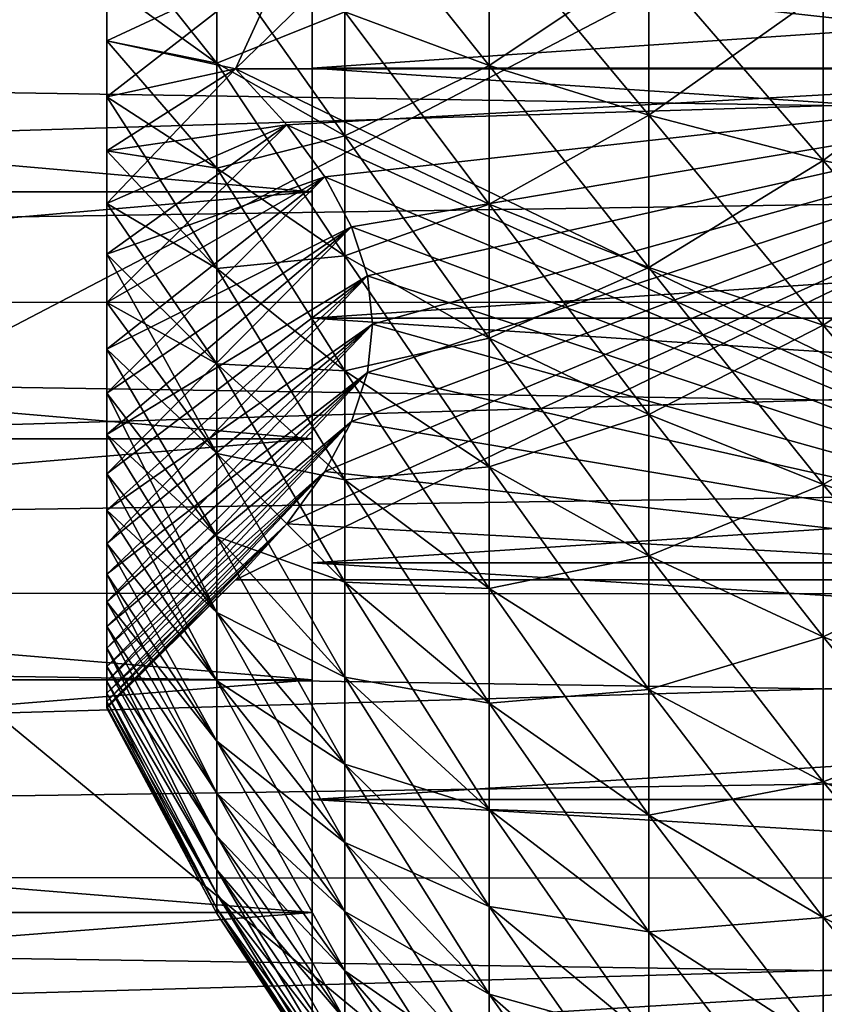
# Model space of a CAD drawing. Header units: metres. Extents: x -13 to 104, y -17 to 17.
# Tile 96 of 235: x 50.27 to 52.55, y -4.09 to -1.3. Entities that reach past the tile are written whole.
import ezdxf

# ---------------------------------------------------------------- set-up
doc = ezdxf.new("R2010")
doc.units = ezdxf.units.M
doc.layers.add('solid_508351', color=7, linetype='CONTINUOUS')

msp = doc.modelspace()

# ---------------------------------------------------------------- linework, layer by layer
at = {"layer": 'solid_508351'}
for points in [[(37.213074, 7.476887, 19.17585), (53.885139, -6.304641, 20.928156), (53.885403, 0, 20.928183)], [(37.213074, -7.476887, 19.175852), (53.885139, -6.304641, 20.928156), (37.213074, 7.476887, 19.17585)], [(40.470669, -7.284587, 14.490697), (40.470669, 7.284587, 14.490697), (54.407833, 6.304637, 15.955552)], [(40.470669, -7.284587, 14.490697), (54.407833, 6.304637, 15.955552), (54.408039, 0, 15.955573)], [(51.099998, 1.790979, 8.309169), (51.099998, -1.790979, 8.309169), (51.099998, -1.079593, 8.431162)], [(51.099998, 0, 8.299977), (51.099998, -1.790979, 8.309169), (51.099998, 1.790979, 8.309169)], [(51.099998, 1.790979, -8.309169), (51.099998, 1.079593, -8.431162), (51.099998, -1.790979, -8.309169)], [(51.099998, 0, -8.299977), (51.099998, 1.790979, -8.309169), (51.099998, -1.790979, -8.309169)], [(50.883865, -1.443376, 2.5), (53.859383, 1.443376, 2.5), (53.859383, -1.443376, 2.5)], [(50.883865, 1.443376, -2.5), (53.859383, -1.443376, -2.5), (53.859383, 1.443376, -2.5)], [(51.028248, 1.127263, -2.5), (53.859383, -1.443376, -2.5), (50.883865, 1.443376, -2.5)], [(51.028248, -1.127263, 2.5), (53.859383, 1.443376, 2.5), (50.883865, -1.443376, 2.5)], [(51.135815, 0.83205, -2.5), (53.859383, -1.443376, -2.5), (51.028248, 1.127263, -2.5)], [(51.099998, 1.079593, -8.431162), (51.099998, -1.079593, -8.431162), (51.099998, -1.790979, -8.309169)], [(51.210949, 0.549494, -2.5), (53.859383, -1.443376, -2.5), (51.135815, 0.83205, -2.5)], [(51.255714, 0.273409, -2.5), (53.859383, -1.443376, -2.5), (51.210949, 0.549494, -2.5)], [(51.270615, 0, -2.5), (53.859383, -1.443376, -2.5), (51.255714, 0.273409, -2.5)], [(54.408039, 0, 15.955573), (54.407833, -6.304637, 15.955552), (40.470669, -7.284587, 14.490697)], [(51.099998, 0, 8.299977), (51.099998, -0.723405, 8.268412), (51.099998, -1.790979, 8.309169)], [(51.099998, -0.723405, -8.268412), (51.099998, 0, -8.299977), (51.099998, -1.790979, -8.309169)], [(51.255714, -0.273409, -2.5), (53.859383, -1.443376, -2.5), (51.270615, 0, -2.5)], [(51.210949, -0.549494, -2.5), (53.859383, -1.443376, -2.5), (51.255714, -0.273409, -2.5)], [(51.135815, -0.83205, -2.5), (53.859383, -1.443376, -2.5), (51.210949, -0.549494, -2.5)], [(51.099998, -0.723405, 8.268412), (51.099998, -1.44123, 8.173892), (51.099998, -1.790979, 8.309169)], [(51.099998, -0.723405, -8.268412), (51.099998, -1.790979, -8.309169), (51.099998, -2.489037, -8.127402)], [(51.099998, -1.44123, -8.173892), (51.099998, -0.723405, -8.268412), (51.099998, -2.489037, -8.127402)], [(61.599998, -0.723419, -8.268414), (51.099998, -0.723405, -8.268412), (51.099998, -1.44123, -8.173892)], [(61.599998, -1.441261, 8.173907), (51.099998, -1.44123, 8.173892), (51.099998, -0.723405, 8.268412)], [(61.599998, -0.723419, 8.268414), (61.599998, -1.441261, 8.173907), (51.099998, -0.723405, 8.268412)], [(61.599998, -1.441261, -8.173907), (61.599998, -0.723419, -8.268414), (51.099998, -1.44123, -8.173892)], [(52.542332, -0.738516, -5.767179), (53.070404, -0.788436, -6.157011), (53.070404, -1.307747, -6.067966)], [(52.542332, -1.224946, -5.683772), (52.542332, -0.738516, -5.767179), (53.070404, -1.307747, -6.067966)], [(52.542332, -1.224946, 5.683772), (53.070404, -1.307747, 6.067966), (53.070404, -0.788436, 6.157011)], [(51.028248, -1.127263, -2.5), (53.859383, -1.443376, -2.5), (51.135815, -0.83205, -2.5)], [(51.191929, -0.922837, -4.281979), (51.599464, -1.031747, -4.787325), (51.599464, -1.434024, -4.68258)], [(51.191929, -1.28265, -4.188291), (51.191929, -0.922837, -4.281979), (51.599464, -1.434024, -4.68258)], [(50.520615, -1.037762, -3.079862), (50.831291, -1.121394, -3.661737), (50.831291, -1.427891, -3.553445)], [(50.520615, -1.202993, -3.019157), (50.520615, -1.037762, -3.079862), (50.831291, -1.427891, -3.553445)], [(51.191929, -1.28265, 4.188291), (51.599464, -1.434024, 4.68258), (51.599464, -1.031747, 4.787325)], [(51.599464, -1.031747, -4.787325), (52.050758, -1.13271, -5.255792), (52.050758, -1.574352, -5.140798)], [(51.599464, -1.434024, -4.68258), (51.599464, -1.031747, -4.787325), (52.050758, -1.574352, -5.140798)], [(51.599464, -1.031747, 4.787325), (51.599464, -1.434024, 4.68258), (52.050758, -1.13271, 5.255792)], [(51.099998, -1.079593, 8.431162), (51.099998, -1.790979, 8.309169), (43, -1.079719, 8.431144)], [(51.099998, -1.079593, -8.431162), (43, -1.079719, -8.431144), (43, -1.790866, -8.309196)], [(51.099998, -1.079593, -8.431162), (43, -1.790866, -8.309196), (51.099998, -1.790979, -8.309169)], [(51.099998, -1.790979, 8.309169), (43, -1.790866, 8.309196), (43, -1.079719, 8.431144)], [(50.520615, -1.202993, 3.019157), (50.831291, -1.427891, 3.553445), (50.831291, -1.121394, 3.661737)], [(51.028248, -1.127263, -2.5), (50.520615, -1.202993, -3.019157), (50.520615, -1.364669, -2.949606)], [(51.028248, -1.127263, -2.5), (50.520615, -1.364669, -2.949606), (50.520615, -1.522318, -2.871419)], [(50.883865, -1.443376, -2.5), (51.028248, -1.127263, -2.5), (50.520615, -1.522318, -2.871419)], [(51.028248, -1.127263, 2.5), (50.520615, -1.364669, 2.949606), (50.520615, -1.202993, 3.019157)], [(51.028248, -1.127263, 2.5), (50.883865, -1.443376, 2.5), (50.520615, -1.364669, 2.949606)], [(50.831291, -1.121394, -3.661737), (51.191929, -1.28265, -4.188291), (51.191929, -1.633221, -4.064426)], [(50.831291, -1.427891, -3.553445), (50.831291, -1.121394, -3.661737), (51.191929, -1.633221, -4.064426)], [(50.831291, -1.121394, 3.661737), (50.831291, -1.427891, 3.553445), (51.191929, -1.28265, 4.188291)], [(50.883865, -1.443376, -2.5), (53.859383, -1.443376, -2.5), (51.028248, -1.127263, -2.5)], [(51.599464, -1.434024, 4.68258), (52.050758, -1.574352, 5.140798), (52.050758, -1.13271, 5.255792)], [(52.050758, -1.13271, -5.255792), (52.542332, -1.224946, -5.683772), (52.542332, -1.702551, -5.559413)], [(52.050758, -1.574352, -5.140798), (52.050758, -1.13271, -5.255792), (52.542332, -1.702551, -5.559413)], [(52.050758, -1.13271, 5.255792), (52.050758, -1.574352, 5.140798), (52.542332, -1.224946, 5.683772)], [(50.520615, -1.364669, -2.949606), (50.520615, -1.202993, -3.019157), (50.831291, -1.427891, -3.553445)], [(50.520615, -1.202993, 3.019157), (50.520615, -1.364669, 2.949606), (50.831291, -1.427891, 3.553445)], [(52.050758, -1.574352, 5.140798), (52.542332, -1.702551, 5.559413), (52.542332, -1.224946, 5.683772)], [(52.542332, -1.224946, -5.683772), (53.070404, -1.307747, -6.067966), (53.070404, -1.817635, -5.935201)], [(52.542332, -1.702551, -5.559413), (52.542332, -1.224946, -5.683772), (53.070404, -1.817635, -5.935201)], [(52.542332, -1.224946, 5.683772), (52.542332, -1.702551, 5.559413), (53.070404, -1.307747, 6.067966)], [(61.599998, -1.688862, -10.363288), (34.599998, -2.100362, -10.287781), (34.599998, -1.265788, -10.423423)], [(61.599998, -1.269063, -10.423026), (61.599998, -1.688862, -10.363288), (34.599998, -1.265788, -10.423423)], [(61.599998, -1.269063, 10.423026), (34.599998, -1.265788, 10.423423), (34.599998, -2.100362, 10.287781)], [(61.599998, -1.688862, 10.363288), (61.599998, -1.269063, 10.423026), (34.599998, -2.100362, 10.287781)], [(50.831291, -1.427891, 3.553445), (51.191929, -1.633221, 4.064426), (51.191929, -1.28265, 4.188291)], [(51.191929, -1.28265, -4.188291), (51.599464, -1.434024, -4.68258), (51.599464, -1.825969, -4.544098)], [(51.191929, -1.633221, -4.064426), (51.191929, -1.28265, -4.188291), (51.599464, -1.825969, -4.544098)], [(51.191929, -1.28265, 4.188291), (51.191929, -1.633221, 4.064426), (51.599464, -1.434024, 4.68258)], [(52.542332, -1.702551, 5.559413), (53.070404, -1.817635, 5.935201), (53.070404, -1.307747, 6.067966)], [(50.520615, -1.364669, -2.949606), (50.831291, -1.427891, -3.553445), (50.831291, -1.724101, -3.41955)], [(50.520615, -1.522318, -2.871419), (50.520615, -1.364669, -2.949606), (50.831291, -1.724101, -3.41955)], [(50.520615, -1.364669, 2.949606), (50.831291, -1.724101, 3.41955), (50.831291, -1.427891, 3.553445)], [(50.520615, -1.364669, 2.949606), (50.520615, -1.522318, 2.871419), (50.831291, -1.724101, 3.41955)], [(50.883865, -1.443376, 2.5), (50.520615, -1.522318, 2.871419), (50.520615, -1.364669, 2.949606)], [(50.883865, -1.443376, -2.5), (50.520615, -1.522318, -2.871419), (50.520615, -1.675494, -2.78482)], [(50.883865, -1.443376, -2.5), (50.520615, -1.675494, -2.78482), (50.520615, -1.823826, -2.690011)], [(51.028248, -1.601432, -2.226238), (50.883865, -1.443376, -2.5), (50.520615, -1.823826, -2.690011)], [(50.883865, -1.443376, 2.5), (50.520615, -1.675494, 2.78482), (50.520615, -1.522318, 2.871419)], [(50.883865, -1.443376, 2.5), (51.028248, -1.601432, 2.226238), (50.520615, -1.675494, 2.78482)], [(50.831291, -1.427891, -3.553445), (51.191929, -1.633221, -4.064426), (51.191929, -1.972025, -3.911277)], [(50.831291, -1.724101, -3.41955), (50.831291, -1.427891, -3.553445), (51.191929, -1.972025, -3.911277)], [(50.831291, -1.427891, 3.553445), (50.831291, -1.724101, 3.41955), (51.191929, -1.633221, 4.064426)], [(50.883865, -2.886751), (53.859383, -1.443376, 2.5), (53.859383, -2.886751)], [(51.028248, -2.728695, 0.273762), (53.859383, -1.443376, 2.5), (50.883865, -2.886751)], [(50.883865, -1.443376, 2.5), (53.859383, -1.443376, 2.5), (51.028248, -1.601432, 2.226238)], [(50.883865, -1.443376, -2.5), (53.859383, -2.886751), (53.859383, -1.443376, -2.5)], [(51.028248, -1.601432, -2.226238), (53.859383, -2.886751), (50.883865, -1.443376, -2.5)], [(51.135815, -2.581088, 0.529425), (53.859383, -1.443376, 2.5), (51.028248, -2.728695, 0.273762)], [(51.028248, -1.601432, 2.226238), (53.859383, -1.443376, 2.5), (51.135815, -1.749039, 1.970575)], [(51.099998, -1.44123, 8.173892), (51.099998, -2.489037, 8.127402), (51.099998, -1.790979, 8.309169)], [(51.099998, -1.44123, 8.173892), (51.099998, -2.148219, 8.017174), (51.099998, -2.489037, 8.127402)], [(51.099998, -2.148219, -8.017174), (51.099998, -1.44123, -8.173892), (51.099998, -2.489037, -8.127402)], [(61.599998, -1.441261, -8.173907), (51.099998, -1.44123, -8.173892), (51.099998, -2.148219, -8.017174)], [(61.599998, -2.14826, 8.017168), (51.099998, -2.148219, 8.017174), (51.099998, -1.44123, 8.173892)], [(61.599998, -1.441261, 8.173907), (61.599998, -2.14826, 8.017168), (51.099998, -1.44123, 8.173892)], [(61.599998, -2.14826, -8.017168), (61.599998, -1.441261, -8.173907), (51.099998, -2.148219, -8.017174)], [(51.210949, -2.43981, 0.774125), (53.859383, -1.443376, 2.5), (51.135815, -2.581088, 0.529425)], [(51.135815, -1.749039, 1.970575), (53.859383, -1.443376, 2.5), (51.210949, -1.890317, 1.725875)], [(51.191929, -1.633221, 4.064426), (51.599464, -1.825969, 4.544098), (51.599464, -1.434024, 4.68258)], [(51.255714, -2.301768, 1.013221), (53.859383, -1.443376, 2.5), (51.210949, -2.43981, 0.774125)], [(51.210949, -1.890317, 1.725875), (53.859383, -1.443376, 2.5), (51.255714, -2.028359, 1.486779)], [(51.270615, -2.165063, 1.25), (53.859383, -1.443376, 2.5), (51.255714, -2.301768, 1.013221)], [(51.255714, -2.028359, 1.486779), (53.859383, -1.443376, 2.5), (51.270615, -2.165063, 1.25)], [(51.599464, -1.434024, -4.68258), (52.050758, -1.574352, -5.140798), (52.050758, -2.00465, -4.988764)], [(51.599464, -1.825969, -4.544098), (51.599464, -1.434024, -4.68258), (52.050758, -2.00465, -4.988764)], [(51.599464, -1.434024, 4.68258), (51.599464, -1.825969, 4.544098), (52.050758, -1.574352, 5.140798)], [(50.520615, -1.522318, -2.871419), (50.831291, -1.724101, -3.41955), (50.831291, -2.007888, -3.261017)], [(50.520615, -1.675494, -2.78482), (50.520615, -1.522318, -2.871419), (50.831291, -2.007888, -3.261017)], [(50.520615, -1.522318, 2.871419), (50.520615, -1.675494, 2.78482), (50.831291, -1.724101, 3.41955)], [(51.599464, -1.825969, 4.544098), (52.050758, -2.00465, 4.988764), (52.050758, -1.574352, 5.140798)], [(52.050758, -1.574352, -5.140798), (52.542332, -1.702551, -5.559413), (52.542332, -2.167889, -5.394999)], [(52.050758, -2.00465, -4.988764), (52.050758, -1.574352, -5.140798), (52.542332, -2.167889, -5.394999)], [(52.050758, -1.574352, 5.140798), (52.050758, -2.00465, 4.988764), (52.542332, -1.702551, 5.559413)], [(51.028248, -1.601432, -2.226238), (50.520615, -1.823826, -2.690011), (50.520615, -1.966852, -2.587276)], [(51.028248, -1.601432, -2.226238), (50.520615, -1.966852, -2.587276), (50.520615, -2.104051, -2.476988)], [(51.135815, -1.749039, -1.970575), (51.028248, -1.601432, -2.226238), (50.520615, -2.104051, -2.476988)], [(51.028248, -1.601432, 2.226238), (50.520615, -1.966852, 2.587276), (50.520615, -1.823826, 2.690011)], [(51.028248, -1.601432, 2.226238), (51.135815, -1.749039, 1.970575), (50.520615, -1.966852, 2.587276)], [(51.028248, -1.601432, 2.226238), (50.520615, -1.823826, 2.690011), (50.520615, -1.675494, 2.78482)], [(51.135815, -1.749039, -1.970575), (53.859383, -2.886751), (51.028248, -1.601432, -2.226238)], [(50.831291, -1.724101, 3.41955), (51.191929, -1.972025, 3.911277), (51.191929, -1.633221, 4.064426)], [(51.191929, -1.633221, -4.064426), (51.599464, -1.825969, -4.544098), (51.599464, -2.204757, -4.372875)], [(51.191929, -1.972025, -3.911277), (51.191929, -1.633221, -4.064426), (51.599464, -2.204757, -4.372875)], [(51.191929, -1.633221, 4.064426), (51.191929, -1.972025, 3.911277), (51.599464, -1.825969, 4.544098)], [(61.599998, -1.688862, -10.363288), (61.599998, -2.105908, -10.286649), (34.599998, -2.100362, -10.287781)], [(61.599998, -2.105908, 10.286649), (61.599998, -1.688862, 10.363288), (34.599998, -2.100362, 10.287781)], [(50.520615, -1.823826, -2.690011), (50.520615, -1.675494, -2.78482), (50.831291, -2.007888, -3.261017)], [(50.520615, -1.675494, 2.78482), (50.831291, -2.007888, 3.261017), (50.831291, -1.724101, 3.41955)], [(50.520615, -1.675494, 2.78482), (50.520615, -1.823826, 2.690011), (50.831291, -2.007888, 3.261017)], [(50.831291, -1.724101, -3.41955), (51.191929, -1.972025, -3.911277), (51.191929, -2.29662, -3.729948)], [(50.831291, -2.007888, -3.261017), (50.831291, -1.724101, -3.41955), (51.191929, -2.29662, -3.729948)], [(50.831291, -1.724101, 3.41955), (50.831291, -2.007888, 3.261017), (51.191929, -1.972025, 3.911277)], [(52.050758, -2.00465, 4.988764), (52.542332, -2.167889, 5.394999), (52.542332, -1.702551, 5.559413)], [(52.542332, -1.702551, -5.559413), (53.070404, -1.817635, -5.935201), (53.070404, -2.314427, -5.759674)], [(52.542332, -2.167889, -5.394999), (52.542332, -1.702551, -5.559413), (53.070404, -2.314427, -5.759674)], [(52.542332, -1.702551, 5.559413), (52.542332, -2.167889, 5.394999), (53.070404, -1.817635, 5.935201)], [(51.135815, -1.749039, -1.970575), (50.520615, -2.104051, -2.476988), (50.520615, -2.235037, -2.359472)], [(51.135815, -1.749039, -1.970575), (50.520615, -2.235037, -2.359472), (50.520615, -2.359472, -2.235037)], [(51.210949, -1.890317, -1.725875), (51.135815, -1.749039, -1.970575), (50.520615, -2.359472, -2.235037)], [(51.135815, -1.749039, 1.970575), (50.520615, -2.235037, 2.359472), (50.520615, -2.104051, 2.476988)], [(51.135815, -1.749039, 1.970575), (51.210949, -1.890317, 1.725875), (50.520615, -2.235037, 2.359472)], [(51.135815, -1.749039, 1.970575), (50.520615, -2.104051, 2.476988), (50.520615, -1.966852, 2.587276)], [(51.210949, -1.890317, -1.725875), (53.859383, -2.886751), (51.135815, -1.749039, -1.970575)], [(51.099998, -2.489037, 8.127402), (43, -2.489096, 8.12738), (43, -1.790866, 8.309196)], [(51.099998, -1.790979, 8.309169), (51.099998, -2.489037, 8.127402), (43, -1.790866, 8.309196)], [(51.099998, -1.790979, -8.309169), (43, -1.790866, -8.309196), (43, -2.489096, -8.12738)], [(51.099998, -1.790979, -8.309169), (43, -2.489096, -8.12738), (51.099998, -2.489037, -8.127402)], [(50.520615, -1.823826, -2.690011), (50.831291, -2.007888, -3.261017), (50.831291, -2.277208, -3.078988)], [(50.520615, -1.966852, -2.587276), (50.520615, -1.823826, -2.690011), (50.831291, -2.277208, -3.078988)], [(50.520615, -1.823826, 2.690011), (50.831291, -2.277208, 3.078988), (50.831291, -2.007888, 3.261017)], [(50.520615, -1.823826, 2.690011), (50.520615, -1.966852, 2.587276), (50.831291, -2.277208, 3.078988)], [(51.191929, -1.972025, 3.911277), (51.599464, -2.204757, 4.372875), (51.599464, -1.825969, 4.544098)], [(51.599464, -1.825969, -4.544098), (52.050758, -2.00465, -4.988764), (52.050758, -2.420505, -4.800786)], [(51.599464, -2.204757, -4.372875), (51.599464, -1.825969, -4.544098), (52.050758, -2.420505, -4.800786)], [(51.599464, -1.825969, 4.544098), (51.599464, -2.204757, 4.372875), (52.050758, -2.00465, 4.988764)], [(52.542332, -2.167889, 5.394999), (53.070404, -2.314427, 5.759674), (53.070404, -1.817635, 5.935201)], [(51.210949, -1.890317, -1.725875), (50.520615, -2.359472, -2.235037), (50.520615, -2.476988, -2.104051)], [(51.210949, -1.890317, -1.725875), (50.520615, -2.476988, -2.104051), (50.520615, -2.587276, -1.966852)], [(51.255714, -2.028359, -1.486779), (51.210949, -1.890317, -1.725875), (50.520615, -2.587276, -1.966852)], [(51.210949, -1.890317, 1.725875), (50.520615, -2.476988, 2.104051), (50.520615, -2.359472, 2.235037)], [(51.210949, -1.890317, 1.725875), (51.255714, -2.028359, 1.486779), (50.520615, -2.476988, 2.104051)], [(51.210949, -1.890317, 1.725875), (50.520615, -2.359472, 2.235037), (50.520615, -2.235037, 2.359472)], [(51.255714, -2.028359, -1.486779), (53.859383, -2.886751), (51.210949, -1.890317, -1.725875)], [(50.520615, -1.966852, -2.587276), (50.831291, -2.277208, -3.078988), (50.831291, -2.530121, -2.874775)], [(50.520615, -2.104051, -2.476988), (50.520615, -1.966852, -2.587276), (50.831291, -2.530121, -2.874775)], [(50.520615, -1.966852, 2.587276), (50.520615, -2.104051, 2.476988), (50.831291, -2.277208, 3.078988)], [(50.831291, -2.007888, 3.261017), (51.191929, -2.29662, 3.729948), (51.191929, -1.972025, 3.911277)], [(51.191929, -1.972025, -3.911277), (51.599464, -2.204757, -4.372875), (51.599464, -2.56766, -4.170145)], [(51.191929, -2.29662, -3.729948), (51.191929, -1.972025, -3.911277), (51.599464, -2.56766, -4.170145)], [(51.191929, -1.972025, 3.911277), (51.191929, -2.29662, 3.729948), (51.599464, -2.204757, 4.372875)], [(51.255714, -2.028359, -1.486779), (50.520615, -2.587276, -1.966852), (50.520615, -2.690011, -1.823826)], [(51.255714, -2.028359, -1.486779), (50.520615, -2.690011, -1.823826), (50.520615, -2.78482, -1.675494)], [(51.270615, -2.165063, -1.25), (51.255714, -2.028359, -1.486779), (50.520615, -2.78482, -1.675494)], [(51.255714, -2.028359, 1.486779), (50.520615, -2.690011, 1.823826), (50.520615, -2.587276, 1.966852)], [(51.255714, -2.028359, 1.486779), (51.270615, -2.165063, 1.25), (50.520615, -2.690011, 1.823826)], [(51.255714, -2.028359, 1.486779), (50.520615, -2.587276, 1.966852), (50.520615, -2.476988, 2.104051)], [(50.831291, -2.007888, -3.261017), (51.191929, -2.29662, -3.729948), (51.191929, -2.604668, -3.521744)], [(50.831291, -2.277208, -3.078988), (50.831291, -2.007888, -3.261017), (51.191929, -2.604668, -3.521744)], [(50.831291, -2.007888, 3.261017), (50.831291, -2.277208, 3.078988), (51.191929, -2.29662, 3.729948)], [(51.270615, -2.165063, -1.25), (53.859383, -2.886751), (51.255714, -2.028359, -1.486779)], [(51.599464, -2.204757, 4.372875), (52.050758, -2.420505, 4.800786), (52.050758, -2.00465, 4.988764)], [(52.050758, -2.00465, -4.988764), (52.542332, -2.167889, -5.394999), (52.542332, -2.617607, -5.191713)], [(52.050758, -2.420505, -4.800786), (52.050758, -2.00465, -4.988764), (52.542332, -2.617607, -5.191713)], [(52.050758, -2.00465, 4.988764), (52.050758, -2.420505, 4.800786), (52.542332, -2.167889, 5.394999)], [(61.599998, -2.519519, -10.193234), (34.599998, -2.921301, -10.085432), (34.599998, -2.100362, -10.287781)], [(61.599998, -2.105908, -10.286649), (61.599998, -2.519519, -10.193234), (34.599998, -2.100362, -10.287781)], [(61.599998, -2.105908, 10.286649), (34.599998, -2.100362, 10.287781), (34.599998, -2.921301, 10.085432)], [(61.599998, -2.519519, 10.193234), (61.599998, -2.105908, 10.286649), (34.599998, -2.921301, 10.085432)], [(50.520615, -2.235037, -2.359472), (50.520615, -2.104051, -2.476988), (50.831291, -2.530121, -2.874775)], [(50.520615, -2.104051, 2.476988), (50.831291, -2.530121, 2.874775), (50.831291, -2.277208, 3.078988)], [(50.520615, -2.104051, 2.476988), (50.520615, -2.235037, 2.359472), (50.831291, -2.530121, 2.874775)], [(51.270615, -2.165063, -1.25), (50.520615, -2.78482, -1.675494), (50.520615, -2.871419, -1.522318)], [(51.270615, -2.165063, -1.25), (50.520615, -2.871419, -1.522318), (50.520615, -2.949606, -1.364669)], [(51.255714, -2.301768, -1.013221), (51.270615, -2.165063, -1.25), (50.520615, -2.949606, -1.364669)], [(51.270615, -2.165063, 1.25), (50.520615, -2.871419, 1.522318), (50.520615, -2.78482, 1.675494)], [(51.270615, -2.165063, 1.25), (51.255714, -2.301768, 1.013221), (50.520615, -2.871419, 1.522318)], [(51.270615, -2.165063, 1.25), (50.520615, -2.78482, 1.675494), (50.520615, -2.690011, 1.823826)], [(51.099998, -2.148219, 8.017174), (51.099998, -3.16941, 7.886993), (51.099998, -2.489037, 8.127402)], [(51.099998, -2.148219, 8.017174), (51.099998, -2.838682, 7.799463), (51.099998, -3.16941, 7.886993)], [(51.099998, -2.148219, -8.017174), (51.099998, -2.489037, -8.127402), (51.099998, -3.16941, -7.886993)], [(51.099998, -2.838682, -7.799463), (51.099998, -2.148219, -8.017174), (51.099998, -3.16941, -7.886993)], [(61.599998, -2.14826, -8.017168), (51.099998, -2.148219, -8.017174), (51.099998, -2.838682, -7.799463)], [(61.599998, -2.838737, 7.79946), (51.099998, -2.838682, 7.799463), (51.099998, -2.148219, 8.017174)], [(61.599998, -2.14826, 8.017168), (61.599998, -2.838737, 7.79946), (51.099998, -2.148219, 8.017174)], [(61.599998, -2.838737, -7.79946), (61.599998, -2.14826, -8.017168), (51.099998, -2.838682, -7.799463)], [(51.255714, -2.301768, -1.013221), (53.859383, -2.886751), (51.270615, -2.165063, -1.25)], [(52.050758, -2.420505, 4.800786), (52.542332, -2.617607, 5.191713), (52.542332, -2.167889, 5.394999)], [(52.542332, -2.167889, -5.394999), (53.070404, -2.314427, -5.759674), (53.070404, -2.794544, -5.542647)], [(52.542332, -2.617607, -5.191713), (52.542332, -2.167889, -5.394999), (53.070404, -2.794544, -5.542647)], [(52.542332, -2.167889, 5.394999), (52.542332, -2.617607, 5.191713), (53.070404, -2.314427, 5.759674)], [(51.191929, -2.29662, 3.729948), (51.599464, -2.56766, 4.170145), (51.599464, -2.204757, 4.372875)], [(51.599464, -2.204757, -4.372875), (52.050758, -2.420505, -4.800786), (52.050758, -2.81892, -4.578218)], [(51.599464, -2.56766, -4.170145), (51.599464, -2.204757, -4.372875), (52.050758, -2.81892, -4.578218)], [(51.599464, -2.204757, 4.372875), (51.599464, -2.56766, 4.170145), (52.050758, -2.420505, 4.800786)], [(50.520615, -2.235037, -2.359472), (50.831291, -2.530121, -2.874775), (50.831291, -2.764804, -2.64985)], [(50.520615, -2.359472, -2.235037), (50.520615, -2.235037, -2.359472), (50.831291, -2.764804, -2.64985)], [(50.520615, -2.235037, 2.359472), (50.831291, -2.764804, 2.64985), (50.831291, -2.530121, 2.874775)], [(50.520615, -2.235037, 2.359472), (50.520615, -2.359472, 2.235037), (50.831291, -2.764804, 2.64985)], [(50.831291, -2.277208, -3.078988), (51.191929, -2.604668, -3.521744), (51.191929, -2.893949, -3.288165)], [(50.831291, -2.530121, -2.874775), (50.831291, -2.277208, -3.078988), (51.191929, -2.893949, -3.288165)], [(50.831291, -2.277208, 3.078988), (51.191929, -2.604668, 3.521744), (51.191929, -2.29662, 3.729948)], [(50.831291, -2.277208, 3.078988), (50.831291, -2.530121, 2.874775), (51.191929, -2.604668, 3.521744)], [(51.255714, -2.301768, -1.013221), (50.520615, -2.949606, -1.364669), (50.520615, -3.019157, -1.202993)], [(51.255714, -2.301768, -1.013221), (50.520615, -3.019157, -1.202993), (50.520615, -3.079862, -1.037762)], [(51.210949, -2.43981, -0.774125), (51.255714, -2.301768, -1.013221), (50.520615, -3.079862, -1.037762)], [(51.255714, -2.301768, 1.013221), (50.520615, -3.019157, 1.202993), (50.520615, -2.949606, 1.364669)], [(51.255714, -2.301768, 1.013221), (51.210949, -2.43981, 0.774125), (50.520615, -3.019157, 1.202993)], [(51.255714, -2.301768, 1.013221), (50.520615, -2.949606, 1.364669), (50.520615, -2.871419, 1.522318)], [(51.191929, -2.29662, -3.729948), (51.599464, -2.56766, -4.170145), (51.599464, -2.912063, -3.937369)], [(51.191929, -2.604668, -3.521744), (51.191929, -2.29662, -3.729948), (51.599464, -2.912063, -3.937369)], [(51.191929, -2.29662, 3.729948), (51.191929, -2.604668, 3.521744), (51.599464, -2.56766, 4.170145)], [(51.210949, -2.43981, -0.774125), (53.859383, -2.886751), (51.255714, -2.301768, -1.013221)], [(52.542332, -2.617607, 5.191713), (53.070404, -2.794544, 5.542647), (53.070404, -2.314427, 5.759674)], [(50.520615, -2.359472, -2.235037), (50.831291, -2.764804, -2.64985), (50.831291, -2.979567, -2.405832)], [(50.520615, -2.476988, -2.104051), (50.520615, -2.359472, -2.235037), (50.831291, -2.979567, -2.405832)], [(50.520615, -2.359472, 2.235037), (50.520615, -2.476988, 2.104051), (50.831291, -2.764804, 2.64985)], [(51.210949, -2.43981, -0.774125), (50.520615, -3.079862, -1.037762), (50.520615, -3.131545, -0.869439)], [(51.210949, -2.43981, -0.774125), (50.520615, -3.131545, -0.869439), (50.520615, -3.17403, -0.698594)], [(51.135815, -2.581088, -0.529425), (51.210949, -2.43981, -0.774125), (50.520615, -3.17403, -0.698594)], [(51.210949, -2.43981, 0.774125), (50.520615, -3.131545, 0.869439), (50.520615, -3.079862, 1.037762)], [(51.210949, -2.43981, 0.774125), (51.135815, -2.581088, 0.529425), (50.520615, -3.131545, 0.869439)], [(51.210949, -2.43981, 0.774125), (50.520615, -3.079862, 1.037762), (50.520615, -3.019157, 1.202993)], [(51.135815, -2.581088, -0.529425), (53.859383, -2.886751), (51.210949, -2.43981, -0.774125)], [(51.599464, -2.56766, 4.170145), (52.050758, -2.81892, 4.578218), (52.050758, -2.420505, 4.800786)], [(52.050758, -2.420505, -4.800786), (52.542332, -2.617607, -5.191713), (52.542332, -3.048465, -4.951022)], [(52.050758, -2.81892, -4.578218), (52.050758, -2.420505, -4.800786), (52.542332, -3.048465, -4.951022)], [(52.050758, -2.420505, 4.800786), (52.050758, -2.81892, 4.578218), (52.542332, -2.617607, 5.191713)], [(51.099998, -2.489037, 8.127402), (51.099998, -3.16941, 7.886993), (43, -2.489096, 8.12738)], [(51.099998, -2.489037, -8.127402), (43, -2.489096, -8.12738), (43, -3.16938, -7.887009)], [(51.099998, -2.489037, -8.127402), (43, -3.16938, -7.887009), (51.099998, -3.16941, -7.886993)], [(51.099998, -3.16941, 7.886993), (43, -3.16938, 7.887009), (43, -2.489096, 8.12738)], [(50.520615, -2.587276, -1.966852), (50.520615, -2.476988, -2.104051), (50.831291, -2.979567, -2.405832)], [(50.520615, -2.476988, 2.104051), (50.831291, -2.979567, 2.405832), (50.831291, -2.764804, 2.64985)], [(50.520615, -2.476988, 2.104051), (50.520615, -2.587276, 1.966852), (50.831291, -2.979567, 2.405832)], [(61.599998, -2.519519, -10.193234), (61.599998, -2.929021, -10.083196), (34.599998, -2.921301, -10.085432)], [(61.599998, -2.929021, 10.083196), (61.599998, -2.519519, 10.193234), (34.599998, -2.921301, 10.085432)], [(50.831291, -2.530121, -2.874775), (51.191929, -2.893949, -3.288165), (51.191929, -3.16238, -3.030895)], [(50.831291, -2.764804, -2.64985), (50.831291, -2.530121, -2.874775), (51.191929, -3.16238, -3.030895)], [(50.831291, -2.530121, 2.874775), (51.191929, -2.893949, 3.288165), (51.191929, -2.604668, 3.521744)], [(50.831291, -2.530121, 2.874775), (50.831291, -2.764804, 2.64985), (51.191929, -2.893949, 3.288165)], [(51.135815, -2.581088, -0.529425), (50.520615, -3.17403, -0.698594), (50.520615, -3.207187, -0.525788)], [(51.135815, -2.581088, -0.529425), (50.520615, -3.207187, -0.525788), (50.520615, -3.230943, -0.351435)], [(51.028248, -2.728695, -0.273762), (51.135815, -2.581088, -0.529425), (50.520615, -3.230943, -0.351435)], [(51.135815, -2.581088, 0.529425), (50.520615, -3.207187, 0.525788), (50.520615, -3.17403, 0.698594)], [(51.135815, -2.581088, 0.529425), (51.028248, -2.728695, 0.273762), (50.520615, -3.207187, 0.525788)], [(51.135815, -2.581088, 0.529425), (50.520615, -3.17403, 0.698594), (50.520615, -3.131545, 0.869439)], [(51.028248, -2.728695, -0.273762), (53.859383, -2.886751), (51.135815, -2.581088, -0.529425)], [(51.191929, -2.604668, 3.521744), (51.599464, -2.912063, 3.937369), (51.599464, -2.56766, 4.170145)], [(51.599464, -2.56766, -4.170145), (52.050758, -2.81892, -4.578218), (52.050758, -3.197025, -4.322663)], [(51.599464, -2.912063, -3.937369), (51.599464, -2.56766, -4.170145), (52.050758, -3.197025, -4.322663)], [(51.599464, -2.56766, 4.170145), (51.599464, -2.912063, 3.937369), (52.050758, -2.81892, 4.578218)], [(50.520615, -2.587276, -1.966852), (50.831291, -2.979567, -2.405832), (50.831291, -3.172861, -2.14448)], [(50.520615, -2.690011, -1.823826), (50.520615, -2.587276, -1.966852), (50.831291, -3.172861, -2.14448)], [(50.520615, -2.587276, 1.966852), (50.520615, -2.690011, 1.823826), (50.831291, -2.979567, 2.405832)], [(51.191929, -2.604668, -3.521744), (51.599464, -2.912063, -3.937369), (51.599464, -3.235484, -3.676224)], [(51.191929, -2.893949, -3.288165), (51.191929, -2.604668, -3.521744), (51.599464, -3.235484, -3.676224)], [(51.191929, -2.604668, 3.521744), (51.191929, -2.893949, 3.288165), (51.599464, -2.912063, 3.937369)], [(52.050758, -2.81892, 4.578218), (52.542332, -3.048465, 4.951022), (52.542332, -2.617607, 5.191713)], [(52.542332, -2.617607, -5.191713), (53.070404, -2.794544, -5.542647), (53.070404, -3.254526, -5.285686)], [(52.542332, -3.048465, -4.951022), (52.542332, -2.617607, -5.191713), (53.070404, -3.254526, -5.285686)], [(52.542332, -2.617607, 5.191713), (52.542332, -3.048465, 4.951022), (53.070404, -2.794544, 5.542647)], [(50.520615, -2.78482, -1.675494), (50.520615, -2.690011, -1.823826), (50.831291, -3.172861, -2.14448)], [(50.520615, -2.690011, 1.823826), (50.831291, -3.172861, 2.14448), (50.831291, -2.979567, 2.405832)], [(50.520615, -2.690011, 1.823826), (50.520615, -2.78482, 1.675494), (50.831291, -3.172861, 2.14448)], [(51.028248, -2.728695, -0.273762), (50.520615, -3.230943, -0.351435), (50.520615, -3.245231, -0.175994)], [(51.028248, -2.728695, -0.273762), (50.520615, -3.245231, -0.175994), (50.520615, -3.25)], [(51.028248, -2.728695, -0.273762), (50.520615, -3.25), (50.883865, -2.886751)], [(51.028248, -2.728695, 0.273762), (50.520615, -3.245231, 0.175994), (50.520615, -3.230943, 0.351435)], [(51.028248, -2.728695, 0.273762), (50.883865, -2.886751), (50.520615, -3.245231, 0.175994)], [(51.028248, -2.728695, 0.273762), (50.520615, -3.230943, 0.351435), (50.520615, -3.207187, 0.525788)], [(51.028248, -2.728695, -0.273762), (50.883865, -2.886751), (53.859383, -2.886751)], [(50.831291, -2.764804, -2.64985), (51.191929, -3.16238, -3.030895), (51.191929, -3.408025, -2.751788)], [(50.831291, -2.979567, -2.405832), (50.831291, -2.764804, -2.64985), (51.191929, -3.408025, -2.751788)], [(50.831291, -2.764804, 2.64985), (51.191929, -3.16238, 3.030895), (51.191929, -2.893949, 3.288165)], [(50.831291, -2.764804, 2.64985), (50.831291, -2.979567, 2.405832), (51.191929, -3.16238, 3.030895)], [(50.520615, -2.78482, -1.675494), (50.831291, -3.172861, -2.14448), (50.831291, -3.343296, -1.867677)], [(50.520615, -2.871419, -1.522318), (50.520615, -2.78482, -1.675494), (50.831291, -3.343296, -1.867677)], [(50.520615, -2.78482, 1.675494), (50.831291, -3.343296, 1.867677), (50.831291, -3.172861, 2.14448)], [(50.520615, -2.78482, 1.675494), (50.520615, -2.871419, 1.522318), (50.831291, -3.343296, 1.867677)], [(52.542332, -3.048465, 4.951022), (53.070404, -3.254526, 5.285686), (53.070404, -2.794544, 5.542647)], [(51.599464, -2.912063, 3.937369), (52.050758, -3.197025, 4.322663), (52.050758, -2.81892, 4.578218)], [(52.050758, -2.81892, -4.578218), (52.542332, -3.048465, -4.951022), (52.542332, -3.457359, -4.674658)], [(52.050758, -3.197025, -4.322663), (52.050758, -2.81892, -4.578218), (52.542332, -3.457359, -4.674658)], [(52.050758, -2.81892, 4.578218), (52.050758, -3.197025, 4.322663), (52.542332, -3.048465, 4.951022)], [(51.099998, -2.838682, 7.799463), (51.099998, -3.826822, 7.589816), (51.099998, -3.16941, 7.886993)], [(51.099998, -2.838682, 7.799463), (51.099998, -3.507723, 7.522349), (51.099998, -3.826822, 7.589816)], [(51.099998, -2.838682, -7.799463), (51.099998, -3.16941, -7.886993), (51.099998, -3.826822, -7.589816)], [(51.099998, -3.507723, -7.522349), (51.099998, -2.838682, -7.799463), (51.099998, -3.826822, -7.589816)], [(61.599998, -2.838737, -7.79946), (51.099998, -2.838682, -7.799463), (51.099998, -3.507723, -7.522349)], [(61.599998, -3.507785, 7.52233), (51.099998, -3.507723, 7.522349), (51.099998, -2.838682, 7.799463)], [(61.599998, -2.838737, 7.79946), (61.599998, -3.507785, 7.52233), (51.099998, -2.838682, 7.799463)], [(61.599998, -3.507785, -7.52233), (61.599998, -2.838737, -7.79946), (51.099998, -3.507723, -7.522349)], [(50.520615, -2.871419, -1.522318), (50.831291, -3.343296, -1.867677), (50.831291, -3.489641, -1.577417)], [(50.520615, -2.949606, -1.364669), (50.520615, -2.871419, -1.522318), (50.831291, -3.489641, -1.577417)], [(50.520615, -2.871419, 1.522318), (50.520615, -2.949606, 1.364669), (50.831291, -3.343296, 1.867677)], [(50.883865, -2.886751), (50.520615, -3.25), (50.520615, -3.245231, 0.175994)], [(51.191929, -2.893949, -3.288165), (51.599464, -3.235484, -3.676224), (51.599464, -3.535594, -3.388592)], [(51.191929, -3.16238, -3.030895), (51.191929, -2.893949, -3.288165), (51.599464, -3.535594, -3.388592)], [(51.191929, -2.893949, 3.288165), (51.599464, -3.235484, 3.676224), (51.599464, -2.912063, 3.937369)], [(51.191929, -2.893949, 3.288165), (51.191929, -3.16238, 3.030895), (51.599464, -3.235484, 3.676224)], [(51.599464, -2.912063, -3.937369), (52.050758, -3.197025, -4.322663), (52.050758, -3.552095, -4.035964)], [(51.599464, -3.235484, -3.676224), (51.599464, -2.912063, -3.937369), (52.050758, -3.552095, -4.035964)], [(51.599464, -2.912063, 3.937369), (51.599464, -3.235484, 3.676224), (52.050758, -3.197025, 4.322663)], [(61.599998, -3.333746, -9.956713), (34.599998, -3.723517, -9.817597), (34.599998, -2.921301, -10.085432)], [(61.599998, -2.929021, -10.083196), (61.599998, -3.333746, -9.956713), (34.599998, -2.921301, -10.085432)], [(61.599998, -2.929021, 10.083196), (34.599998, -2.921301, 10.085432), (34.599998, -3.723517, 9.817597)], [(61.599998, -3.333746, 9.956713), (61.599998, -2.929021, 10.083196), (34.599998, -3.723517, 9.817597)], [(50.520615, -3.019157, -1.202993), (50.520615, -2.949606, -1.364669), (50.831291, -3.489641, -1.577417)], [(50.520615, -2.949606, 1.364669), (50.831291, -3.489641, 1.577417), (50.831291, -3.343296, 1.867677)], [(50.520615, -2.949606, 1.364669), (50.520615, -3.019157, 1.202993), (50.831291, -3.489641, 1.577417)], [(50.831291, -2.979567, -2.405832), (51.191929, -3.408025, -2.751788), (51.191929, -3.629116, -2.452854)], [(50.831291, -3.172861, -2.14448), (50.831291, -2.979567, -2.405832), (51.191929, -3.629116, -2.452854)], [(50.831291, -2.979567, 2.405832), (51.191929, -3.408025, 2.751788), (51.191929, -3.16238, 3.030895)], [(50.831291, -2.979567, 2.405832), (50.831291, -3.172861, 2.14448), (51.191929, -3.408025, 2.751788)], [(50.520615, -3.019157, -1.202993), (50.831291, -3.489641, -1.577417), (50.831291, -3.610844, -1.275792)], [(50.520615, -3.079862, -1.037762), (50.520615, -3.019157, -1.202993), (50.831291, -3.610844, -1.275792)], [(50.520615, -3.019157, 1.202993), (50.831291, -3.610844, 1.275792), (50.831291, -3.489641, 1.577417)], [(50.520615, -3.019157, 1.202993), (50.520615, -3.079862, 1.037762), (50.831291, -3.610844, 1.275792)], [(52.050758, -3.197025, 4.322663), (52.542332, -3.457359, 4.674658), (52.542332, -3.048465, 4.951022)], [(52.542332, -3.048465, -4.951022), (53.070404, -3.254526, -5.285686), (53.070404, -3.691059, -4.990641)], [(52.542332, -3.457359, -4.674658), (52.542332, -3.048465, -4.951022), (53.070404, -3.691059, -4.990641)], [(52.542332, -3.048465, 4.951022), (52.542332, -3.457359, 4.674658), (53.070404, -3.254526, 5.285686)], [(50.520615, -3.079862, -1.037762), (50.831291, -3.610844, -1.275792), (50.831291, -3.706031, -0.964975)], [(50.520615, -3.131545, -0.869439), (50.520615, -3.079862, -1.037762), (50.831291, -3.706031, -0.964975)], [(50.520615, -3.079862, 1.037762), (50.520615, -3.131545, 0.869439), (50.831291, -3.610844, 1.275792)], [(50.520615, -3.17403, -0.698594), (50.520615, -3.131545, -0.869439), (50.831291, -3.706031, -0.964975)], [(50.520615, -3.131545, 0.869439), (50.831291, -3.706031, 0.964975), (50.831291, -3.610844, 1.275792)], [(50.520615, -3.131545, 0.869439), (50.520615, -3.17403, 0.698594), (50.831291, -3.706031, 0.964975)], [(51.099998, -3.826822, 7.589816), (43, -3.826819, 7.589816), (43, -3.16938, 7.887009)], [(51.099998, -3.16941, 7.886993), (51.099998, -3.826822, 7.589816), (43, -3.16938, 7.887009)], [(51.099998, -3.16941, -7.886993), (43, -3.16938, -7.887009), (43, -3.826819, -7.589816)], [(51.099998, -3.16941, -7.886993), (43, -3.826819, -7.589816), (51.099998, -3.826822, -7.589816)], [(51.191929, -3.16238, -3.030895), (51.599464, -3.535594, -3.388592), (51.599464, -3.81023, -3.076546)], [(51.191929, -3.408025, -2.751788), (51.191929, -3.16238, -3.030895), (51.599464, -3.81023, -3.076546)], [(51.191929, -3.16238, 3.030895), (51.599464, -3.535594, 3.388592), (51.599464, -3.235484, 3.676224)], [(51.191929, -3.16238, 3.030895), (51.191929, -3.408025, 2.751788), (51.599464, -3.535594, 3.388592)], [(50.520615, -3.17403, -0.698594), (50.831291, -3.706031, -0.964975), (50.831291, -3.774516, -0.647206)], [(50.520615, -3.207187, -0.525788), (50.520615, -3.17403, -0.698594), (50.831291, -3.774516, -0.647206)], [(50.520615, -3.17403, 0.698594), (50.831291, -3.774516, 0.647206), (50.831291, -3.706031, 0.964975)], [(50.520615, -3.17403, 0.698594), (50.520615, -3.207187, 0.525788), (50.831291, -3.774516, 0.647206)], [(50.831291, -3.172861, -2.14448), (51.191929, -3.629116, -2.452854), (51.191929, -3.824058, -2.136247)], [(50.831291, -3.343296, -1.867677), (50.831291, -3.172861, -2.14448), (51.191929, -3.824058, -2.136247)], [(50.831291, -3.172861, 2.14448), (51.191929, -3.629116, 2.452854), (51.191929, -3.408025, 2.751788)], [(50.831291, -3.172861, 2.14448), (50.831291, -3.343296, 1.867677), (51.191929, -3.629116, 2.452854)], [(51.599464, -3.235484, 3.676224), (52.050758, -3.552095, 4.035964), (52.050758, -3.197025, 4.322663)], [(52.050758, -3.197025, -4.322663), (52.542332, -3.457359, -4.674658), (52.542332, -3.841342, -4.364613)], [(52.050758, -3.552095, -4.035964), (52.050758, -3.197025, -4.322663), (52.542332, -3.841342, -4.364613)], [(52.050758, -3.197025, 4.322663), (52.050758, -3.552095, 4.035964), (52.542332, -3.457359, 4.674658)], [(50.520615, -3.207187, -0.525788), (50.831291, -3.774516, -0.647206), (50.831291, -3.815805, -0.324773)], [(50.520615, -3.230943, -0.351435), (50.520615, -3.207187, -0.525788), (50.831291, -3.815805, -0.324773)], [(50.520615, -3.207187, 0.525788), (50.520615, -3.230943, 0.351435), (50.831291, -3.774516, 0.647206)], [(50.520615, -3.245231, -0.175994), (50.520615, -3.230943, -0.351435), (50.831291, -3.815805, -0.324773)], [(50.520615, -3.230943, 0.351435), (50.831291, -3.815805, 0.324773), (50.831291, -3.774516, 0.647206)], [(50.520615, -3.230943, 0.351435), (50.520615, -3.245231, 0.175994), (50.831291, -3.815805, 0.324773)], [(50.520615, -3.245231, -0.175994), (50.831291, -3.815805, -0.324773), (50.831291, -3.829601)], [(50.520615, -3.25), (50.520615, -3.245231, -0.175994), (50.831291, -3.829601)], [(50.520615, -3.245231, 0.175994), (50.520615, -3.25), (50.831291, -3.815805, 0.324773)], [(50.831291, -3.815805, 0.324773), (50.520615, -3.25), (50.831291, -3.829601)], [(51.599464, -3.235484, -3.676224), (52.050758, -3.552095, -4.035964), (52.050758, -3.881572, -3.720186)], [(51.599464, -3.535594, -3.388592), (51.599464, -3.235484, -3.676224), (52.050758, -3.881572, -3.720186)], [(51.599464, -3.235484, 3.676224), (51.599464, -3.535594, 3.388592), (52.050758, -3.552095, 4.035964)], [(52.542332, -3.457359, 4.674658), (53.070404, -3.691059, 4.990641), (53.070404, -3.254526, 5.285686)], [(61.599998, -3.333746, -9.956713), (61.599998, -3.733035, -9.813993), (34.599998, -3.723517, -9.817597)], [(61.599998, -3.733035, 9.813993), (61.599998, -3.333746, 9.956713), (34.599998, -3.723517, 9.817597)], [(50.831291, -3.343296, -1.867677), (51.191929, -3.824058, -2.136247), (51.191929, -3.991448, -1.804248)], [(50.831291, -3.489641, -1.577417), (50.831291, -3.343296, -1.867677), (51.191929, -3.991448, -1.804248)], [(50.831291, -3.343296, 1.867677), (51.191929, -3.824058, 2.136247), (51.191929, -3.629116, 2.452854)], [(50.831291, -3.343296, 1.867677), (50.831291, -3.489641, 1.577417), (51.191929, -3.824058, 2.136247)], [(51.191929, -3.408025, -2.751788), (51.599464, -3.81023, -3.076546), (51.599464, -4.057413, -2.742332)], [(51.191929, -3.629116, -2.452854), (51.191929, -3.408025, -2.751788), (51.599464, -4.057413, -2.742332)], [(51.191929, -3.408025, 2.751788), (51.599464, -3.81023, 3.076546), (51.599464, -3.535594, 3.388592)], [(51.191929, -3.408025, 2.751788), (51.191929, -3.629116, 2.452854), (51.599464, -3.81023, 3.076546)], [(52.050758, -3.552095, 4.035964), (52.542332, -3.841342, 4.364613), (52.542332, -3.457359, 4.674658)], [(52.542332, -3.457359, -4.674658), (53.070404, -3.691059, -4.990641), (53.070404, -4.100997, -4.659638)], [(52.542332, -3.841342, -4.364613), (52.542332, -3.457359, -4.674658), (53.070404, -4.100997, -4.659638)], [(52.542332, -3.457359, 4.674658), (52.542332, -3.841342, 4.364613), (53.070404, -3.691059, 4.990641)], [(50.831291, -3.489641, -1.577417), (51.191929, -3.991448, -1.804248), (51.191929, -4.13008, -1.45925)], [(50.831291, -3.610844, -1.275792), (50.831291, -3.489641, -1.577417), (51.191929, -4.13008, -1.45925)], [(50.831291, -3.489641, 1.577417), (51.191929, -3.991448, 1.804248), (51.191929, -3.824058, 2.136247)], [(50.831291, -3.489641, 1.577417), (50.831291, -3.610844, 1.275792), (51.191929, -3.991448, 1.804248)], [(51.099998, -3.507723, 7.522349), (51.099998, -4.456629, 7.237975), (51.099998, -3.826822, 7.589816)], [(51.099998, -3.507723, 7.522349), (51.099998, -4.149905, 7.188055), (51.099998, -4.456629, 7.237975)], [(51.099998, -3.507723, -7.522349), (51.099998, -3.826822, -7.589816), (51.099998, -4.456629, -7.237975)], [(51.099998, -4.149905, -7.188055), (51.099998, -3.507723, -7.522349), (51.099998, -4.456629, -7.237975)], [(61.599998, -3.507785, -7.52233), (51.099998, -3.507723, -7.522349), (51.099998, -4.149905, -7.188055)], [(61.599998, -4.149974, 7.188026), (51.099998, -4.149905, 7.188055), (51.099998, -3.507723, 7.522349)], [(61.599998, -3.507785, 7.52233), (61.599998, -4.149974, 7.188026), (51.099998, -3.507723, 7.522349)], [(61.599998, -4.149974, -7.188026), (61.599998, -3.507785, -7.52233), (51.099998, -4.149905, -7.188055)], [(51.599464, -3.535594, -3.388592), (52.050758, -3.881572, -3.720186), (52.050758, -4.183083, -3.377603)], [(51.599464, -3.81023, -3.076546), (51.599464, -3.535594, -3.388592), (52.050758, -4.183083, -3.377603)], [(51.599464, -3.535594, 3.388592), (52.050758, -3.881572, 3.720186), (52.050758, -3.552095, 4.035964)], [(51.599464, -3.535594, 3.388592), (51.599464, -3.81023, 3.076546), (52.050758, -3.881572, 3.720186)], [(52.050758, -3.552095, -4.035964), (52.542332, -3.841342, -4.364613), (52.542332, -4.197649, -4.02312)], [(52.050758, -3.881572, -3.720186), (52.050758, -3.552095, -4.035964), (52.542332, -4.197649, -4.02312)], [(52.050758, -3.552095, 4.035964), (52.050758, -3.881572, 3.720186), (52.542332, -3.841342, 4.364613)], [(50.831291, -3.610844, -1.275792), (51.191929, -4.13008, -1.45925), (51.191929, -4.238955, -1.103738)], [(50.831291, -3.706031, -0.964975), (50.831291, -3.610844, -1.275792), (51.191929, -4.238955, -1.103738)], [(50.831291, -3.610844, 1.275792), (51.191929, -4.13008, 1.45925), (51.191929, -3.991448, 1.804248)], [(50.831291, -3.610844, 1.275792), (50.831291, -3.706031, 0.964975), (51.191929, -4.13008, 1.45925)], [(51.191929, -3.629116, -2.452854), (51.599464, -4.057413, -2.742332), (51.599464, -4.275362, -2.388361)], [(51.191929, -3.824058, -2.136247), (51.191929, -3.629116, -2.452854), (51.599464, -4.275362, -2.388361)], [(51.191929, -3.629116, 2.452854), (51.599464, -4.057413, 2.742332), (51.599464, -3.81023, 3.076546)], [(51.191929, -3.629116, 2.452854), (51.191929, -3.824058, 2.136247), (51.599464, -4.057413, 2.742332)], [(52.542332, -3.841342, 4.364613), (53.070404, -4.100997, 4.659638), (53.070404, -3.691059, 4.990641)], [(61.599998, -4.126235, -9.655267), (34.599998, -4.501287, -9.486218), (34.599998, -3.723517, -9.817597)], [(61.599998, -3.733035, -9.813993), (61.599998, -4.126235, -9.655267), (34.599998, -3.723517, -9.817597)], [(61.599998, -3.733035, 9.813993), (34.599998, -3.723517, 9.817597), (34.599998, -4.501287, 9.486218)], [(50.831291, -3.706031, -0.964975), (51.191929, -4.238955, -1.103738), (51.191929, -4.317287, -0.740273)], [(50.831291, -3.774516, -0.647206), (50.831291, -3.706031, -0.964975), (51.191929, -4.317287, -0.740273)], [(50.831291, -3.706031, 0.964975), (51.191929, -4.238955, 1.103738), (51.191929, -4.13008, 1.45925)], [(50.831291, -3.706031, 0.964975), (50.831291, -3.774516, 0.647206), (51.191929, -4.238955, 1.103738)], [(61.599998, -4.126235, 9.655267), (61.599998, -3.733035, 9.813993), (34.599998, -4.501287, 9.486218)], [(50.831291, -3.774516, -0.647206), (51.191929, -4.317287, -0.740273), (51.191929, -4.364513, -0.371475)], [(50.831291, -3.815805, -0.324773), (50.831291, -3.774516, -0.647206), (51.191929, -4.364513, -0.371475)], [(50.831291, -3.774516, 0.647206), (51.191929, -4.317287, 0.740273), (51.191929, -4.238955, 1.103738)], [(50.831291, -3.774516, 0.647206), (50.831291, -3.815805, 0.324773), (51.191929, -4.317287, 0.740273)], [(51.599464, -3.81023, -3.076546), (52.050758, -4.183083, -3.377603), (52.050758, -4.454454, -3.010685)], [(51.599464, -4.057413, -2.742332), (51.599464, -3.81023, -3.076546), (52.050758, -4.454454, -3.010685)], [(51.599464, -3.81023, 3.076546), (52.050758, -4.183083, 3.377603), (52.050758, -3.881572, 3.720186)], [(51.599464, -3.81023, 3.076546), (51.599464, -4.057413, 2.742332), (52.050758, -4.183083, 3.377603)], [(51.099998, -4.456629, 7.237975), (43, -4.456681, 7.237943), (43, -3.826819, 7.589816)], [(51.099998, -3.826822, 7.589816), (51.099998, -4.456629, 7.237975), (43, -3.826819, 7.589816)], [(51.099998, -3.826822, -7.589816), (43, -3.826819, -7.589816), (43, -4.456681, -7.237943)], [(51.099998, -3.826822, -7.589816), (43, -4.456681, -7.237943), (51.099998, -4.456629, -7.237975)], [(50.831291, -3.815805, -0.324773), (51.191929, -4.364513, -0.371475), (51.191929, -4.380293)], [(50.831291, -3.829601), (50.831291, -3.815805, -0.324773), (51.191929, -4.380293)], [(50.831291, -3.815805, 0.324773), (50.831291, -3.829601), (51.191929, -4.364513, 0.371475)], [(50.831291, -3.815805, 0.324773), (51.191929, -4.364513, 0.371475), (51.191929, -4.317287, 0.740273)], [(51.191929, -4.364513, 0.371475), (50.831291, -3.829601), (51.191929, -4.380293)], [(51.191929, -3.824058, -2.136247), (51.599464, -4.275362, -2.388361), (51.599464, -4.462507, -2.01718)], [(51.191929, -3.991448, -1.804248), (51.191929, -3.824058, -2.136247), (51.599464, -4.462507, -2.01718)], [(51.191929, -3.824058, 2.136247), (51.599464, -4.275362, 2.388361), (51.599464, -4.057413, 2.742332)], [(51.191929, -3.824058, 2.136247), (51.191929, -3.991448, 1.804248), (51.599464, -4.275362, 2.388361)], [(52.050758, -3.881572, 3.720186), (52.542332, -4.197649, 4.02312), (52.542332, -3.841342, 4.364613)], [(52.542332, -3.841342, -4.364613), (53.070404, -4.100997, -4.659638), (53.070404, -4.481389, -4.295063)], [(52.542332, -4.197649, -4.02312), (52.542332, -3.841342, -4.364613), (53.070404, -4.481389, -4.295063)], [(52.542332, -3.841342, 4.364613), (52.542332, -4.197649, 4.02312), (53.070404, -4.100997, 4.659638)], [(52.050758, -3.881572, -3.720186), (52.542332, -4.197649, -4.02312), (52.542332, -4.523711, -3.652642)], [(52.050758, -4.183083, -3.377603), (52.050758, -3.881572, -3.720186), (52.542332, -4.523711, -3.652642)], [(52.050758, -3.881572, 3.720186), (52.050758, -4.183083, 3.377603), (52.542332, -4.197649, 4.02312)], [(51.191929, -3.991448, -1.804248), (51.599464, -4.462507, -2.01718), (51.599464, -4.6175, -1.631466)], [(51.191929, -4.13008, -1.45925), (51.191929, -3.991448, -1.804248), (51.599464, -4.6175, -1.631466)], [(51.191929, -3.991448, 1.804248), (51.599464, -4.462507, 2.01718), (51.599464, -4.275362, 2.388361)], [(51.191929, -3.991448, 1.804248), (51.191929, -4.13008, 1.45925), (51.599464, -4.462507, 2.01718)], [(51.599464, -4.057413, -2.742332), (52.050758, -4.454454, -3.010685), (52.050758, -4.69373, -2.622075)], [(51.599464, -4.275362, -2.388361), (51.599464, -4.057413, -2.742332), (52.050758, -4.69373, -2.622075)], [(51.599464, -4.057413, 2.742332), (52.050758, -4.454454, 3.010685), (52.050758, -4.183083, 3.377603)], [(51.599464, -4.057413, 2.742332), (51.599464, -4.275362, 2.388361), (52.050758, -4.454454, 3.010685)]]:
    msp.add_3dface(points, dxfattribs=at)

doc.saveas('drawing.dxf')
